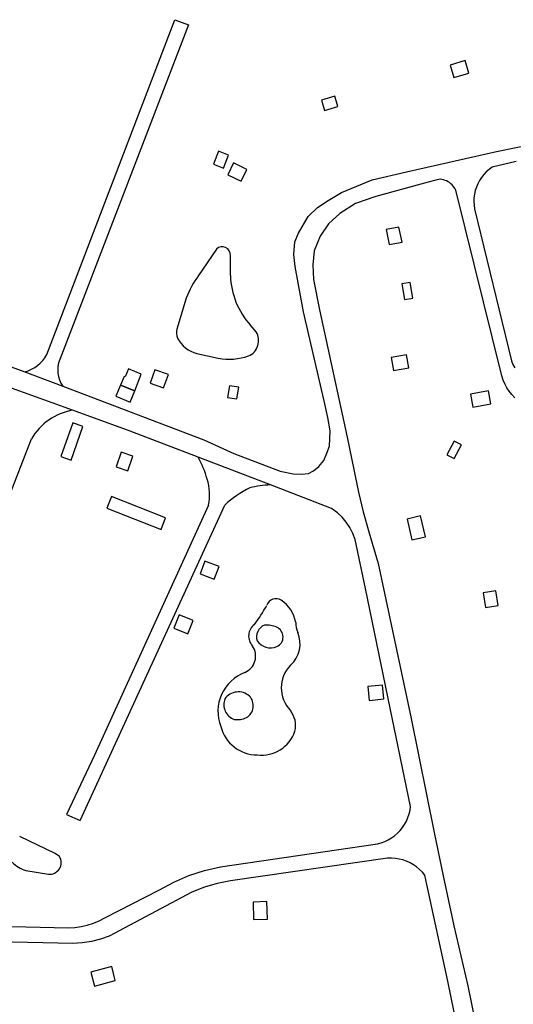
# Model space of a CAD drawing. Header units: metres. Extents: x 102000 to 105000, y 414600 to 420766.
# Tile 6 of 256: x 102606 to 102715, y 415218 to 415436. Entities that reach past the tile are written whole.
import ezdxf

# ---------------------------------------------------------------- set-up
doc = ezdxf.new("R2010")
doc.units = ezdxf.units.M
doc.layers.get('0').update_dxf_attribs({"color": 8})

msp = doc.modelspace()

# ---------------------------------------------------------------- linework, layer by layer
for p, q in [((102611.54, 415361.54), (102639.79, 415435.51)), ((102639.79, 415435.51), (102642.83, 415434.36)), ((102642.83, 415434.36), (102614.36, 415360.45)), ((102703.96, 415426.46), (102700.63, 415425.47)), ((102700.63, 415425.47), (102701.44, 415422.73)), ((102704.77, 415423.71), (102703.96, 415426.46)), ((102701.44, 415422.73), (102704.77, 415423.71)), ((102675.14, 415418.61), (102672.22, 415417.71)), ((102675.84, 415416.34), (102675.14, 415418.61)), ((102672.22, 415417.71), (102672.91, 415415.44)), ((102672.91, 415415.44), (102675.84, 415416.34)), ((102710.86, 415406.38), (102721.69, 415408.57)), ((102649.45, 415406.46), (102648.34, 415403.58)), ((102651.64, 415405.62), (102649.45, 415406.46)), ((102650.53, 415402.73), (102651.64, 415405.62)), ((102691.02, 415401.88), (102710.86, 415406.38)), ((102648.34, 415403.58), (102650.53, 415402.73)), ((102652.77, 415403.9), (102651.51, 415401.27)), ((102655.75, 415402.46), (102652.77, 415403.9)), ((102709.9, 415402.92), (102709.24, 415402.44)), ((102715.24, 415404.16), (102709.9, 415402.92)), ((102651.51, 415401.27), (102654.49, 415399.84)), ((102654.49, 415399.84), (102655.75, 415402.46)), ((102683.41, 415400.11), (102691.02, 415401.88)), ((102707.59, 415400.67), (102707.15, 415399.99)), ((102708.09, 415401.31), (102707.59, 415400.67)), ((102708.64, 415401.9), (102708.09, 415401.31)), ((102709.24, 415402.44), (102708.64, 415401.9)), ((102676.65, 415397.31), (102680, 415398.71)), ((102680, 415398.71), (102683.41, 415400.11)), ((102695.76, 415399.66), (102684.2, 415396.49)), ((102697.51, 415400.06), (102695.76, 415399.66)), ((102698.44, 415400.28), (102697.51, 415400.06)), ((102698.81, 415400.23), (102698.44, 415400.28)), ((102699.17, 415400.15), (102698.81, 415400.23)), ((102699.53, 415400.03), (102699.17, 415400.15)), ((102699.87, 415399.89), (102699.53, 415400.03)), ((102700.2, 415399.72), (102699.87, 415399.89)), ((102700.52, 415399.52), (102700.2, 415399.72)), ((102700.81, 415399.29), (102700.52, 415399.52)), ((102701.09, 415399.04), (102700.81, 415399.29)), ((102701.34, 415398.77), (102701.09, 415399.04)), ((102701.57, 415398.47), (102701.34, 415398.77)), ((102706.45, 415398.53), (102706.21, 415397.75)), ((102706.77, 415399.27), (102706.45, 415398.53)), ((102707.15, 415399.99), (102706.77, 415399.27)), ((102673.67, 415395.61), (102676.65, 415397.31)), ((102684.2, 415396.49), (102679.7, 415394.91)), ((102701.76, 415398.16), (102701.57, 415398.47)), ((102701.94, 415397.83), (102701.76, 415398.16)), ((102712.07, 415356.82), (102701.94, 415397.83)), ((102706.03, 415396.96), (102705.92, 415396.16)), ((102706.21, 415397.75), (102706.03, 415396.96)), ((102671.36, 415394.03), (102673.67, 415395.61)), ((102679.7, 415394.91), (102676.29, 415392.72)), ((102705.92, 415396.16), (102705.89, 415395.35)), ((102705.89, 415395.35), (102705.93, 415394.54)), ((102705.93, 415394.54), (102706.04, 415393.74)), ((102667.16, 415388.37), (102669.29, 415392.02)), ((102669.29, 415392.02), (102671.36, 415394.03)), ((102676.29, 415392.72), (102673.73, 415390.41)), ((102706.04, 415393.74), (102714.22, 415360.15)), ((102673.73, 415390.41), (102671.91, 415387.73)), ((102666.31, 415386.42), (102667.16, 415388.37)), ((102671.91, 415387.73), (102670.57, 415384.44)), ((102689.34, 415389.72), (102686.52, 415389.15)), ((102686.52, 415389.15), (102687.19, 415385.83)), ((102690.01, 415386.4), (102689.34, 415389.72)), ((102666.12, 415383.62), (102666.31, 415386.42)), ((102687.19, 415385.83), (102690.01, 415386.4)), ((102648.99, 415384.86), (102645.07, 415378.98)), ((102652.1, 415379.01), (102652.08, 415383.4)), ((102666.43, 415381), (102666.12, 415383.62)), ((102670.57, 415384.44), (102670.32, 415381.4)), ((102670.32, 415381.4), (102670.45, 415378.11)), ((102668.26, 415371.02), (102666.43, 415381)), ((102670.45, 415378.11), (102671.79, 415371.42)), ((102691.84, 415377.46), (102689.96, 415377.14)), ((102689.96, 415377.14), (102690.54, 415373.72)), ((102692.42, 415374.03), (102691.84, 415377.46)), ((102642.32, 415374.03), (102640.26, 415367.14)), ((102690.54, 415373.72), (102692.42, 415374.03)), ((102672.94, 415350.7), (102668.26, 415371.02)), ((102671.79, 415371.42), (102677.87, 415343.3)), ((102577.38, 415368.61), (102606.65, 415357.72)), ((102657.79, 415366.56), (102656.48, 415368.09)), ((102644.69, 415361.76), (102649.4, 415360.75)), ((102691.04, 415361.51), (102687.59, 415360.9)), ((102687.59, 415360.9), (102688.11, 415358)), ((102691.55, 415358.61), (102691.04, 415361.51)), ((102714.22, 415360.15), (102714.53, 415359.37)), ((102714.53, 415359.37), (102714.91, 415358.61)), ((102606.65, 415357.72), (102612.91, 415355.39)), ((102629.59, 415358.4), (102628.84, 415356.6)), ((102632.34, 415357.25), (102629.59, 415358.4)), ((102630.93, 415353.51), (102632.34, 415357.25)), ((102635.38, 415358.2), (102634.32, 415355.24)), ((102638.37, 415357.13), (102635.38, 415358.2)), ((102688.11, 415358), (102691.55, 415358.61)), ((102612.91, 415355.39), (102615.04, 415354.57)), ((102628.59, 415356.7), (102627.8, 415354.8)), ((102628.84, 415356.6), (102628.59, 415356.7)), ((102634.32, 415355.24), (102637.31, 415354.18)), ((102637.31, 415354.18), (102638.37, 415357.13)), ((102712.37, 415355.93), (102712.07, 415356.82)), ((102712.74, 415355.06), (102712.37, 415355.93)), ((102713.19, 415354.23), (102712.74, 415355.06)), ((102617.2, 415349.24), (102603.7, 415354.15)), ((102615.04, 415354.57), (102646.2, 415342.72)), ((102627.8, 415354.8), (102626.78, 415352.35)), ((102627.8, 415354.8), (102630.93, 415353.51)), ((102630.93, 415353.51), (102627.8, 415354.8)), ((102629.92, 415351.05), (102630.93, 415353.51)), ((102651.91, 415354.66), (102651.48, 415352.07)), ((102653.92, 415354.32), (102651.91, 415354.66)), ((102653.49, 415351.74), (102653.92, 415354.32)), ((102709.09, 415353.52), (102705.16, 415352.79)), ((102709.63, 415350.65), (102709.09, 415353.52)), ((102713.71, 415353.45), (102713.19, 415354.23)), ((102714.3, 415352.71), (102713.71, 415353.45)), ((102626.78, 415352.35), (102629.92, 415351.05)), ((102651.48, 415352.07), (102653.49, 415351.74)), ((102673.61, 415347.65), (102672.94, 415350.7)), ((102705.16, 415352.79), (102705.7, 415349.91)), ((102705.7, 415349.91), (102709.63, 415350.65)), ((102714.96, 415352.03), (102714.3, 415352.71)), ((102629.95, 415344.6), (102617.2, 415349.24)), ((102617.23, 415346.51), (102614.58, 415339.06)), ((102619.5, 415345.7), (102617.23, 415346.51)), ((102674.16, 415344.73), (102673.61, 415347.65)), ((102616.86, 415338.25), (102619.5, 415345.7)), ((102644.95, 415338.86), (102629.95, 415344.6)), ((102674.04, 415343.03), (102674.16, 415344.73)), ((102580.22, 415271.14), (102608.1, 415342.94)), ((102646.2, 415342.72), (102652.86, 415339.7)), ((102673.98, 415341.32), (102674.04, 415343.03)), ((102677.87, 415343.3), (102680.43, 415331.13)), ((102701.52, 415342.43), (102699.93, 415339.43)), ((102703.14, 415341.58), (102701.52, 415342.43)), ((102627.94, 415339.97), (102626.85, 415336.78)), ((102630.51, 415339.1), (102627.94, 415339.97)), ((102673.43, 415339.74), (102673.98, 415341.32)), ((102701.55, 415338.57), (102703.14, 415341.58)), ((102614.58, 415339.06), (102616.86, 415338.25)), ((102629.42, 415335.9), (102630.51, 415339.1)), ((102660.93, 415332.75), (102644.95, 415338.86)), ((102652.86, 415339.7), (102663.08, 415335.78)), ((102671.66, 415336.82), (102672.7, 415338.16)), ((102672.7, 415338.16), (102673.43, 415339.74)), ((102699.93, 415339.43), (102701.55, 415338.57)), ((102626.85, 415336.78), (102629.42, 415335.9)), ((102663.08, 415335.78), (102665.94, 415335.18)), ((102669.35, 415335.3), (102670.45, 415335.84)), ((102670.45, 415335.84), (102671.66, 415336.82)), ((102665.94, 415335.18), (102667.83, 415335.11)), ((102667.83, 415335.11), (102669.35, 415335.3)), ((102674.45, 415327.58), (102660.93, 415332.75)), ((102680.43, 415331.13), (102681.43, 415326.81)), ((102625.84, 415330.21), (102624.81, 415327.63)), ((102637.77, 415325.47), (102625.84, 415330.21)), ((102618.89, 415258.68), (102650.84, 415328.3)), ((102647.23, 415328.31), (102622.06, 415273.06)), ((102624.81, 415327.63), (102636.75, 415322.9)), ((102675.74, 415326.61), (102674.45, 415327.58)), ((102681.43, 415326.81), (102682.71, 415322.43)), ((102636.75, 415322.9), (102637.77, 415325.47)), ((102676.78, 415325.62), (102675.74, 415326.61)), ((102677.7, 415324.52), (102676.78, 415325.62)), ((102694.1, 415325.91), (102691.12, 415325.21)), ((102691.12, 415325.21), (102692.21, 415320.6)), ((102695.19, 415321.3), (102694.1, 415325.91)), ((102678.49, 415323.33), (102677.7, 415324.52)), ((102679.15, 415322.05), (102678.49, 415323.33)), ((102682.71, 415322.43), (102684.73, 415315.43)), ((102679.66, 415320.71), (102679.15, 415322.05)), ((102681.96, 415309.87), (102679.66, 415320.71)), ((102692.21, 415320.6), (102695.19, 415321.3)), ((102646.45, 415315.93), (102645.37, 415313.15)), ((102649.57, 415314.71), (102646.45, 415315.93)), ((102648.49, 415311.93), (102649.57, 415314.71)), ((102684.73, 415315.43), (102692.01, 415281.18)), ((102645.37, 415313.15), (102648.49, 415311.93)), ((102687.37, 415283.46), (102681.96, 415309.87)), ((102710.72, 415309.36), (102707.95, 415308.93)), ((102711.23, 415306.11), (102710.72, 415309.36)), ((102707.95, 415308.93), (102708.46, 415305.67)), ((102708.46, 415305.67), (102711.23, 415306.11)), ((102640.76, 415304.09), (102639.56, 415301.16)), ((102643.85, 415302.83), (102640.76, 415304.09)), ((102642.65, 415299.9), (102643.85, 415302.83)), ((102639.56, 415301.16), (102642.65, 415299.9)), ((102685.7, 415288.55), (102682.45, 415288.22)), ((102682.45, 415288.22), (102682.76, 415285.16)), ((102686, 415285.49), (102685.7, 415288.55)), ((102682.76, 415285.16), (102686, 415285.49)), ((102691.9, 415261.75), (102687.37, 415283.46)), ((102692.01, 415281.18), (102697.13, 415255.99)), ((102622.06, 415273.06), (102615.87, 415259.94)), ((102691.78, 415260.92), (102691.9, 415261.75)), ((102615.87, 415259.94), (102618.89, 415258.68)), ((102691.32, 415259.3), (102691.59, 415260.1)), ((102691.59, 415260.1), (102691.78, 415260.92)), ((102690.12, 415257.09), (102690.59, 415257.79)), ((102690.59, 415257.79), (102690.99, 415258.53)), ((102690.99, 415258.53), (102691.32, 415259.3)), ((102613.39, 415251.35), (102605.52, 415255.08)), ((102687.7, 415254.79), (102688.38, 415255.28)), ((102688.38, 415255.28), (102689.02, 415255.83)), ((102689.02, 415255.83), (102689.6, 415256.44)), ((102689.6, 415256.44), (102690.12, 415257.09)), ((102697.13, 415255.99), (102699.11, 415246.46)), ((102649.93, 415248.42), (102684.63, 415253.47)), ((102684.63, 415253.47), (102685.44, 415253.69)), ((102685.44, 415253.69), (102686.23, 415253.99)), ((102686.23, 415253.99), (102686.98, 415254.35)), ((102686.98, 415254.35), (102687.7, 415254.79)), ((102614.3, 415250.7), (102613.39, 415251.35)), ((102686.84, 415250.3), (102652.1, 415245.32)), ((102687.69, 415250.33), (102686.84, 415250.3)), ((102688.54, 415250.27), (102687.69, 415250.33)), ((102689.39, 415250.14), (102688.54, 415250.27)), ((102690.22, 415249.94), (102689.39, 415250.14)), ((102691.02, 415249.66), (102690.22, 415249.94)), ((102691.8, 415249.31), (102691.02, 415249.66)), ((102692.55, 415248.89), (102691.8, 415249.31)), ((102693.25, 415248.41), (102692.55, 415248.89)), ((102606.88, 415247.64), (102611.85, 415246.78)), ((102639.59, 415245.05), (102642.93, 415246.47)), ((102642.93, 415246.47), (102646.39, 415247.6)), ((102646.39, 415247.6), (102649.93, 415248.42)), ((102693.91, 415247.86), (102693.25, 415248.41)), ((102694.51, 415247.26), (102693.91, 415247.86)), ((102695.06, 415246.6), (102694.51, 415247.26)), ((102695.5, 415244.48), (102695.06, 415246.6)), ((102699.11, 415246.46), (102701.47, 415235.38)), ((102636.38, 415243.34), (102639.59, 415245.05)), ((102649.18, 415244.76), (102646.34, 415243.92)), ((102652.1, 415245.32), (102649.18, 415244.76)), ((102700.14, 415223.19), (102695.5, 415244.48)), ((102624.35, 415237.12), (102636.38, 415243.34)), ((102643.59, 415242.8), (102625.31, 415233.13)), ((102646.34, 415243.92), (102643.59, 415242.8)), ((102660.16, 415240.73), (102657.09, 415240.62)), ((102657.09, 415240.62), (102657.21, 415236.76)), ((102660.29, 415236.86), (102660.16, 415240.73)), ((102542.23, 415236.48), (102616.3, 415234.97)), ((102619.09, 415235.24), (102620.46, 415235.55)), ((102620.46, 415235.55), (102621.8, 415235.96)), ((102621.8, 415235.96), (102623.1, 415236.49)), ((102623.1, 415236.49), (102624.35, 415237.12)), ((102657.21, 415236.76), (102660.29, 415236.86)), ((102616.3, 415234.97), (102617.7, 415235.05)), ((102617.7, 415235.05), (102619.09, 415235.24)), ((102701.47, 415235.38), (102704.57, 415222.16)), ((102617.26, 415231.5), (102542.08, 415233)), ((102619.33, 415231.61), (102617.26, 415231.5)), ((102621.37, 415231.92), (102619.33, 415231.61)), ((102623.37, 415232.43), (102621.37, 415231.92)), ((102625.31, 415233.13), (102623.37, 415232.43)), ((102625.85, 415226.37), (102621.22, 415225.15)), ((102621.22, 415225.15), (102622.02, 415222.09)), ((102626.65, 415223.31), (102625.85, 415226.37)), ((102622.02, 415222.09), (102626.65, 415223.31)), ((102704.9, 415200), (102700.14, 415223.19)), ((102704.57, 415222.16), (102707.42, 415207.92))]:
    msp.add_line(p, q)
for centre, radius, start, end in [((102650.26, 415383.55), 1.82, 355.3006, 133.9863), ((102660.11, 415367.41), 18.98, 142.4188, 159.5956), ((102669.1, 415379.49), 17.01, 181.6367, 222.1143), ((102642.73, 415366.37), 2.59, 162.7173, 206.7462), ((102654.64, 415364.63), 3.69, 293.4579, 31.5766), ((102646.55, 415368.43), 6.93, 207.7405, 254.4182), ((102604.55, 415365.43), 7.99, 285.2375, 330.8724), ((102620.09, 415358.14), 6.17, 158.0506, 215.257), ((102651.81, 415373.79), 13.26, 259.5227, 288.93), ((102619.49, 415336.21), 13.23, 99.9654, 149.4164), ((102627.81, 415328.94), 19.8, 14.9535, 30.0747), ((102636.71, 415330.66), 10.78, 347.4073, 18.3006), ((102665.34, 415313), 21.08, 115.0841, 133.4397), ((102661.01, 415316.3), 16.45, 90.2816, 106.29), ((102662.12, 415305.55), 2.09, 55.7157, 162.7613), ((102659.46, 415301.23), 7.16, 9.4145, 57.5684), ((102622.83, 415327.17), 42.8, 323.8889, 330.6119), ((102659.37, 415299.36), 3.25, 127.1007, 222.3029), ((102660.62, 415299.21), 2.76, 111.545, 198.275), ((102660.16, 415296.69), 5.12, 65.1326, 96.2448), ((102661.38, 415299.18), 2.35, 294.3689, 66.6983), ((102672.27, 415302.4), 5.76, 179.9297, 202.6008), ((102661.1, 415297.66), 6.38, 312.1847, 23.3238), ((102653.77, 415294.94), 3.9, 292.7884, 34.9502), ((102660.95, 415300.28), 3.53, 213.1659, 293.368), ((102670.51, 415287.93), 7.17, 135.6728, 223.9022), ((102658.5, 415282.76), 9.16, 110.5933, 201.2424), ((102654.13, 415284.26), 3.5, 159.4009, 249.95), ((102653.85, 415283.39), 3.66, 48.4125, 145.0023), ((102654.08, 415284.01), 3.06, 300.4065, 43.9601), ((102653.59, 415285.85), 4.93, 262.3575, 294.4147), ((102661.12, 415279.64), 5.37, 346.249, 38.121), ((102658.03, 415281.44), 8.31, 193.9039, 269.9169), ((102658.96, 415280.87), 7.79, 263.018, 341.2521), ((102612.13, 415249.33), 2.56, 263.76, 32.2555), ((102608.71, 415254.16), 6.78, 224.2402, 254.3569)]:
    msp.add_arc(centre, radius, start, end)

doc.saveas('drawing.dxf')
